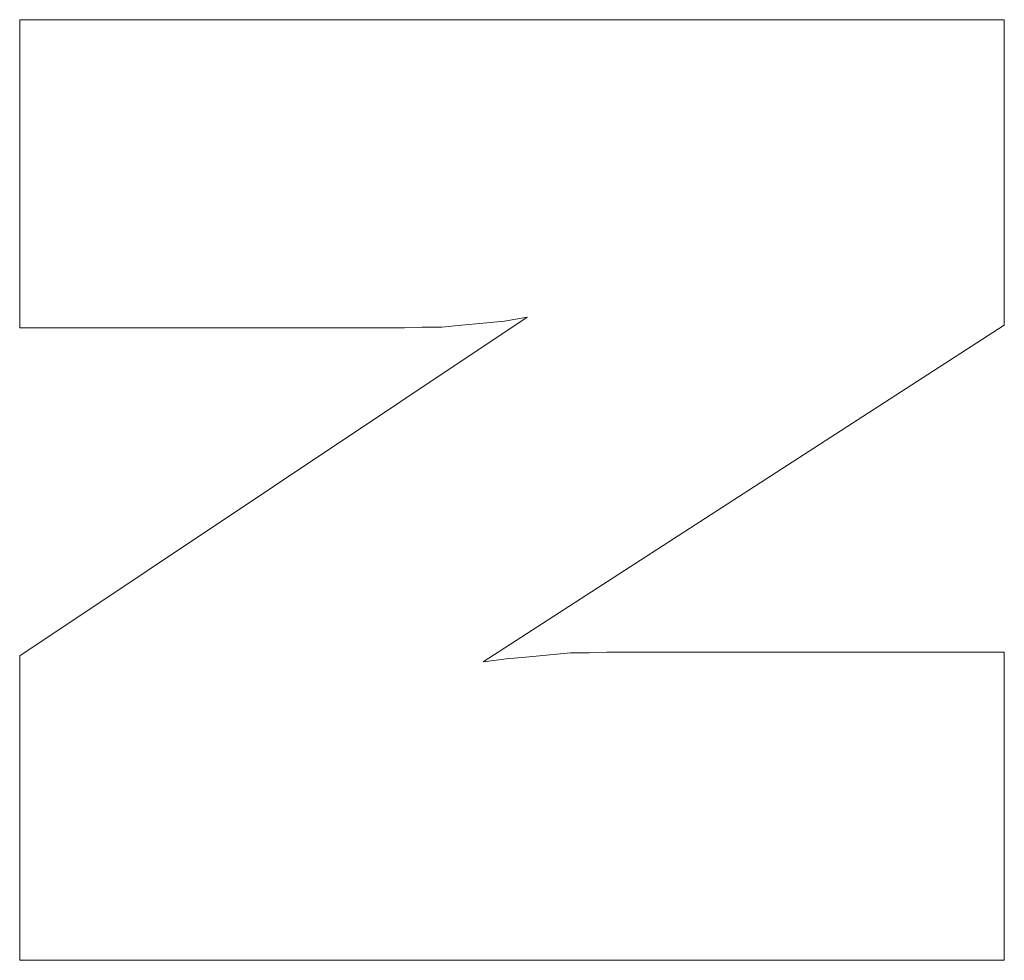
# Model space of a CAD drawing. Extents: x 261105 to 7565828, y -85627 to 5881792.
# Tile 68 of 116: x 353635 to 353667, y -24118 to -24088. Entities that reach past the tile are written whole.
import ezdxf

# ---------------------------------------------------------------- set-up
doc = ezdxf.new("R2010")
doc.units = 0
doc.header["$MEASUREMENT"] = 0
doc.layers.add('CZ-CI', color=140, linetype='Continuous', lineweight=9)

msp = doc.modelspace()

# ---------------------------------------------------------------- linework, layer by layer
at = {"layer": 'CZ-CI'}
for p, q in [((353667.38, -24087.925, -0.017), (353635.489, -24087.925, -0.017)), ((353635.489, -24087.925, -0.017), (353635.489, -24097.909, -0.017)), ((353667.38, -24087.925, -0.017), (353635.489, -24087.925, -0.017)), ((353635.489, -24087.925, -0.017), (353635.489, -24097.909, -0.017)), ((353667.38, -24087.925, -0.017), (353635.489, -24087.925, -0.017)), ((353635.489, -24087.925, -0.017), (353635.489, -24097.909, -0.017)), ((353667.38, -24087.925, -0.017), (353635.489, -24087.925, -0.017)), ((353635.489, -24087.925, -0.017), (353635.489, -24097.909, -0.017)), ((353667.38, -24087.925, -0.017), (353635.489, -24087.925, -0.017)), ((353635.489, -24087.925, -0.017), (353635.489, -24097.909, -0.017)), ((353667.38, -24087.925, -0.017), (353635.489, -24087.925, -0.017)), ((353635.489, -24087.925, -0.017), (353635.489, -24097.909, -0.017)), ((353667.38, -24087.925, -0.017), (353635.489, -24087.925, -0.017)), ((353635.489, -24087.925, -0.017), (353635.489, -24097.909, -0.017)), ((353667.38, -24087.925, -0.017), (353635.489, -24087.925, -0.017)), ((353635.489, -24087.925, -0.017), (353635.489, -24097.909, -0.017)), ((353667.38, -24087.925, -0.017), (353635.489, -24087.925, -0.017)), ((353635.489, -24087.925, -0.017), (353635.489, -24097.909, -0.017)), ((353667.38, -24087.925, -0.017), (353635.489, -24087.925, -0.017)), ((353635.489, -24087.925, -0.017), (353635.489, -24097.909, -0.017)), ((353667.38, -24087.925, -0.017), (353635.489, -24087.925, -0.017)), ((353635.489, -24087.925, -0.017), (353635.489, -24097.909, -0.017)), ((353667.38, -24087.925, -0.017), (353635.489, -24087.925, -0.017)), ((353635.489, -24087.925, -0.017), (353635.489, -24097.909, -0.017)), ((353667.38, -24087.925, -0.017), (353635.489, -24087.925, -0.017)), ((353635.489, -24087.925, -0.017), (353635.489, -24097.909, -0.017)), ((353667.38, -24087.925, -0.017), (353635.489, -24087.925, -0.017)), ((353635.489, -24087.925, -0.017), (353635.489, -24097.909, -0.017)), ((353667.38, -24087.925, -0.017), (353635.489, -24087.925, -0.017)), ((353635.489, -24087.925, -0.017), (353635.489, -24097.909, -0.017)), ((353667.38, -24087.925, -0.017), (353635.489, -24087.925, -0.017)), ((353635.489, -24087.925, -0.017), (353635.489, -24097.909, -0.017)), ((353667.38, -24087.925, -0.017), (353635.489, -24087.925, -0.017)), ((353635.489, -24087.925, -0.017), (353635.489, -24097.909, -0.017)), ((353667.38, -24087.925, -0.017), (353635.489, -24087.925, -0.017)), ((353635.489, -24087.925, -0.017), (353635.489, -24097.909, -0.017)), ((353667.38, -24087.925, -0.017), (353635.489, -24087.925, -0.017)), ((353635.489, -24087.925, -0.017), (353635.489, -24097.909, -0.017)), ((353667.38, -24087.925, -0.017), (353635.489, -24087.925, -0.017)), ((353635.489, -24087.925, -0.017), (353635.489, -24097.909, -0.017)), ((353667.38, -24087.925, -0.017), (353635.489, -24087.925, -0.017)), ((353635.489, -24087.925, -0.017), (353635.489, -24097.909, -0.017)), ((353667.38, -24087.925, -0.017), (353635.489, -24087.925, -0.017)), ((353635.489, -24087.925, -0.017), (353635.489, -24097.909, -0.017)), ((353667.38, -24087.925, -0.017), (353635.489, -24087.925, -0.017)), ((353635.489, -24087.925, -0.017), (353635.489, -24097.909, -0.017)), ((353667.38, -24087.925, -0.017), (353635.489, -24087.925, -0.017)), ((353635.489, -24087.925, -0.017), (353635.489, -24097.909, -0.017)), ((353667.38, -24097.814, -0.017), (353667.38, -24087.925, -0.017)), ((353667.38, -24097.814, -0.017), (353667.38, -24087.925, -0.017)), ((353667.38, -24097.814, -0.017), (353667.38, -24087.925, -0.017)), ((353667.38, -24097.814, -0.017), (353667.38, -24087.925, -0.017)), ((353667.38, -24097.814, -0.017), (353667.38, -24087.925, -0.017)), ((353667.38, -24097.814, -0.017), (353667.38, -24087.925, -0.017)), ((353667.38, -24097.814, -0.017), (353667.38, -24087.925, -0.017)), ((353667.38, -24097.814, -0.017), (353667.38, -24087.925, -0.017)), ((353667.38, -24097.814, -0.017), (353667.38, -24087.925, -0.017)), ((353667.38, -24097.814, -0.017), (353667.38, -24087.925, -0.017)), ((353667.38, -24097.814, -0.017), (353667.38, -24087.925, -0.017)), ((353667.38, -24097.814, -0.017), (353667.38, -24087.925, -0.017)), ((353667.38, -24097.814, -0.017), (353667.38, -24087.925, -0.017)), ((353667.38, -24097.814, -0.017), (353667.38, -24087.925, -0.017)), ((353667.38, -24097.814, -0.017), (353667.38, -24087.925, -0.017)), ((353667.38, -24097.814, -0.017), (353667.38, -24087.925, -0.017)), ((353667.38, -24097.814, -0.017), (353667.38, -24087.925, -0.017)), ((353667.38, -24097.814, -0.017), (353667.38, -24087.925, -0.017)), ((353667.38, -24097.814, -0.017), (353667.38, -24087.925, -0.017)), ((353667.38, -24097.814, -0.017), (353667.38, -24087.925, -0.017)), ((353667.38, -24097.814, -0.017), (353667.38, -24087.925, -0.017)), ((353667.38, -24097.814, -0.017), (353667.38, -24087.925, -0.017)), ((353667.38, -24097.814, -0.017), (353667.38, -24087.925, -0.017)), ((353667.38, -24097.814, -0.017), (353667.38, -24087.925, -0.017)), ((353651.928, -24097.559, -0.017), (353635.489, -24108.529, -0.017)), ((353651.928, -24097.559, -0.017), (353635.489, -24108.529, -0.017)), ((353651.928, -24097.559, -0.017), (353635.489, -24108.529, -0.017)), ((353651.928, -24097.559, -0.017), (353635.489, -24108.529, -0.017)), ((353651.928, -24097.559, -0.017), (353635.489, -24108.529, -0.017)), ((353651.928, -24097.559, -0.017), (353635.489, -24108.529, -0.017)), ((353651.928, -24097.559, -0.017), (353635.489, -24108.529, -0.017)), ((353651.928, -24097.559, -0.017), (353635.489, -24108.529, -0.017)), ((353651.928, -24097.559, -0.017), (353635.489, -24108.529, -0.017)), ((353651.928, -24097.559, -0.017), (353635.489, -24108.529, -0.017)), ((353651.928, -24097.559, -0.017), (353635.489, -24108.529, -0.017)), ((353651.928, -24097.559, -0.017), (353635.489, -24108.529, -0.017)), ((353651.928, -24097.559, -0.017), (353635.489, -24108.529, -0.017)), ((353651.928, -24097.559, -0.017), (353635.489, -24108.529, -0.017)), ((353651.928, -24097.559, -0.017), (353635.489, -24108.529, -0.017)), ((353651.928, -24097.559, -0.017), (353635.489, -24108.529, -0.017)), ((353651.928, -24097.559, -0.017), (353635.489, -24108.529, -0.017)), ((353651.928, -24097.559, -0.017), (353635.489, -24108.529, -0.017)), ((353651.928, -24097.559, -0.017), (353635.489, -24108.529, -0.017)), ((353651.928, -24097.559, -0.017), (353635.489, -24108.529, -0.017)), ((353651.928, -24097.559, -0.017), (353635.489, -24108.529, -0.017)), ((353651.928, -24097.559, -0.017), (353635.489, -24108.529, -0.017)), ((353651.928, -24097.559, -0.017), (353635.489, -24108.529, -0.017)), ((353651.928, -24097.559, -0.017), (353635.489, -24108.529, -0.017)), ((353649.797, -24097.814, -0.017), (353650.497, -24097.75, -0.017)), ((353649.797, -24097.814, -0.017), (353650.497, -24097.75, -0.017)), ((353649.797, -24097.814, -0.017), (353650.497, -24097.75, -0.017)), ((353649.797, -24097.814, -0.017), (353650.497, -24097.75, -0.017)), ((353649.797, -24097.814, -0.017), (353650.497, -24097.75, -0.017)), ((353649.797, -24097.814, -0.017), (353650.497, -24097.75, -0.017)), ((353649.797, -24097.814, -0.017), (353650.497, -24097.75, -0.017)), ((353649.797, -24097.814, -0.017), (353650.497, -24097.75, -0.017)), ((353649.797, -24097.814, -0.017), (353650.497, -24097.75, -0.017)), ((353649.797, -24097.814, -0.017), (353650.497, -24097.75, -0.017)), ((353649.797, -24097.814, -0.017), (353650.497, -24097.75, -0.017)), ((353649.797, -24097.814, -0.017), (353650.497, -24097.75, -0.017)), ((353649.797, -24097.814, -0.017), (353650.497, -24097.75, -0.017)), ((353649.797, -24097.814, -0.017), (353650.497, -24097.75, -0.017)), ((353649.797, -24097.814, -0.017), (353650.497, -24097.75, -0.017)), ((353649.797, -24097.814, -0.017), (353650.497, -24097.75, -0.017)), ((353649.797, -24097.814, -0.017), (353650.497, -24097.75, -0.017)), ((353649.797, -24097.814, -0.017), (353650.497, -24097.75, -0.017)), ((353649.797, -24097.814, -0.017), (353650.497, -24097.75, -0.017)), ((353649.797, -24097.814, -0.017), (353650.497, -24097.75, -0.017)), ((353649.797, -24097.814, -0.017), (353650.497, -24097.75, -0.017)), ((353649.797, -24097.814, -0.017), (353650.497, -24097.75, -0.017)), ((353649.797, -24097.814, -0.017), (353650.497, -24097.75, -0.017)), ((353649.797, -24097.814, -0.017), (353650.497, -24097.75, -0.017)), ((353650.497, -24097.75, -0.017), (353651.196, -24097.686, -0.017)), ((353650.497, -24097.75, -0.017), (353651.196, -24097.686, -0.017)), ((353650.497, -24097.75, -0.017), (353651.196, -24097.686, -0.017)), ((353650.497, -24097.75, -0.017), (353651.196, -24097.686, -0.017)), ((353650.497, -24097.75, -0.017), (353651.196, -24097.686, -0.017)), ((353650.497, -24097.75, -0.017), (353651.196, -24097.686, -0.017)), ((353650.497, -24097.75, -0.017), (353651.196, -24097.686, -0.017)), ((353650.497, -24097.75, -0.017), (353651.196, -24097.686, -0.017)), ((353650.497, -24097.75, -0.017), (353651.196, -24097.686, -0.017)), ((353650.497, -24097.75, -0.017), (353651.196, -24097.686, -0.017)), ((353650.497, -24097.75, -0.017), (353651.196, -24097.686, -0.017)), ((353650.497, -24097.75, -0.017), (353651.196, -24097.686, -0.017)), ((353650.497, -24097.75, -0.017), (353651.196, -24097.686, -0.017)), ((353650.497, -24097.75, -0.017), (353651.196, -24097.686, -0.017)), ((353650.497, -24097.75, -0.017), (353651.196, -24097.686, -0.017)), ((353650.497, -24097.75, -0.017), (353651.196, -24097.686, -0.017)), ((353650.497, -24097.75, -0.017), (353651.196, -24097.686, -0.017)), ((353650.497, -24097.75, -0.017), (353651.196, -24097.686, -0.017)), ((353650.497, -24097.75, -0.017), (353651.196, -24097.686, -0.017)), ((353650.497, -24097.75, -0.017), (353651.196, -24097.686, -0.017)), ((353650.497, -24097.75, -0.017), (353651.196, -24097.686, -0.017)), ((353650.497, -24097.75, -0.017), (353651.196, -24097.686, -0.017)), ((353650.497, -24097.75, -0.017), (353651.196, -24097.686, -0.017)), ((353650.497, -24097.75, -0.017), (353651.196, -24097.686, -0.017)), ((353651.196, -24097.686, -0.017), (353651.928, -24097.559, -0.017)), ((353651.196, -24097.686, -0.017), (353651.928, -24097.559, -0.017)), ((353651.196, -24097.686, -0.017), (353651.928, -24097.559, -0.017)), ((353651.196, -24097.686, -0.017), (353651.928, -24097.559, -0.017)), ((353651.196, -24097.686, -0.017), (353651.928, -24097.559, -0.017)), ((353651.196, -24097.686, -0.017), (353651.928, -24097.559, -0.017)), ((353651.196, -24097.686, -0.017), (353651.928, -24097.559, -0.017)), ((353651.196, -24097.686, -0.017), (353651.928, -24097.559, -0.017)), ((353651.196, -24097.686, -0.017), (353651.928, -24097.559, -0.017)), ((353651.196, -24097.686, -0.017), (353651.928, -24097.559, -0.017)), ((353651.196, -24097.686, -0.017), (353651.928, -24097.559, -0.017)), ((353651.196, -24097.686, -0.017), (353651.928, -24097.559, -0.017)), ((353651.196, -24097.686, -0.017), (353651.928, -24097.559, -0.017)), ((353651.196, -24097.686, -0.017), (353651.928, -24097.559, -0.017)), ((353651.196, -24097.686, -0.017), (353651.928, -24097.559, -0.017)), ((353651.196, -24097.686, -0.017), (353651.928, -24097.559, -0.017)), ((353651.196, -24097.686, -0.017), (353651.928, -24097.559, -0.017)), ((353651.196, -24097.686, -0.017), (353651.928, -24097.559, -0.017)), ((353651.196, -24097.686, -0.017), (353651.928, -24097.559, -0.017)), ((353651.196, -24097.686, -0.017), (353651.928, -24097.559, -0.017)), ((353651.196, -24097.686, -0.017), (353651.928, -24097.559, -0.017)), ((353651.196, -24097.686, -0.017), (353651.928, -24097.559, -0.017)), ((353651.196, -24097.686, -0.017), (353651.928, -24097.559, -0.017)), ((353651.196, -24097.686, -0.017), (353651.928, -24097.559, -0.017)), ((353635.489, -24097.909, -0.017), (353645.95, -24097.909, -0.017)), ((353635.489, -24097.909, -0.017), (353645.95, -24097.909, -0.017)), ((353635.489, -24097.909, -0.017), (353645.95, -24097.909, -0.017)), ((353635.489, -24097.909, -0.017), (353645.95, -24097.909, -0.017)), ((353635.489, -24097.909, -0.017), (353645.95, -24097.909, -0.017)), ((353635.489, -24097.909, -0.017), (353645.95, -24097.909, -0.017)), ((353635.489, -24097.909, -0.017), (353645.95, -24097.909, -0.017)), ((353635.489, -24097.909, -0.017), (353645.95, -24097.909, -0.017)), ((353635.489, -24097.909, -0.017), (353645.95, -24097.909, -0.017)), ((353635.489, -24097.909, -0.017), (353645.95, -24097.909, -0.017)), ((353635.489, -24097.909, -0.017), (353645.95, -24097.909, -0.017)), ((353635.489, -24097.909, -0.017), (353645.95, -24097.909, -0.017)), ((353635.489, -24097.909, -0.017), (353645.95, -24097.909, -0.017)), ((353635.489, -24097.909, -0.017), (353645.95, -24097.909, -0.017)), ((353635.489, -24097.909, -0.017), (353645.95, -24097.909, -0.017)), ((353635.489, -24097.909, -0.017), (353645.95, -24097.909, -0.017)), ((353635.489, -24097.909, -0.017), (353645.95, -24097.909, -0.017)), ((353635.489, -24097.909, -0.017), (353645.95, -24097.909, -0.017)), ((353635.489, -24097.909, -0.017), (353645.95, -24097.909, -0.017)), ((353635.489, -24097.909, -0.017), (353645.95, -24097.909, -0.017)), ((353635.489, -24097.909, -0.017), (353645.95, -24097.909, -0.017)), ((353635.489, -24097.909, -0.017), (353645.95, -24097.909, -0.017)), ((353635.489, -24097.909, -0.017), (353645.95, -24097.909, -0.017)), ((353635.489, -24097.909, -0.017), (353645.95, -24097.909, -0.017)), ((353645.95, -24097.909, -0.017), (353646.395, -24097.909, -0.017)), ((353645.95, -24097.909, -0.017), (353646.395, -24097.909, -0.017)), ((353645.95, -24097.909, -0.017), (353646.395, -24097.909, -0.017)), ((353645.95, -24097.909, -0.017), (353646.395, -24097.909, -0.017)), ((353645.95, -24097.909, -0.017), (353646.395, -24097.909, -0.017)), ((353645.95, -24097.909, -0.017), (353646.395, -24097.909, -0.017)), ((353645.95, -24097.909, -0.017), (353646.395, -24097.909, -0.017)), ((353645.95, -24097.909, -0.017), (353646.395, -24097.909, -0.017)), ((353645.95, -24097.909, -0.017), (353646.395, -24097.909, -0.017)), ((353645.95, -24097.909, -0.017), (353646.395, -24097.909, -0.017)), ((353645.95, -24097.909, -0.017), (353646.395, -24097.909, -0.017)), ((353645.95, -24097.909, -0.017), (353646.395, -24097.909, -0.017)), ((353645.95, -24097.909, -0.017), (353646.395, -24097.909, -0.017)), ((353645.95, -24097.909, -0.017), (353646.395, -24097.909, -0.017)), ((353645.95, -24097.909, -0.017), (353646.395, -24097.909, -0.017)), ((353645.95, -24097.909, -0.017), (353646.395, -24097.909, -0.017)), ((353645.95, -24097.909, -0.017), (353646.395, -24097.909, -0.017)), ((353645.95, -24097.909, -0.017), (353646.395, -24097.909, -0.017)), ((353645.95, -24097.909, -0.017), (353646.395, -24097.909, -0.017)), ((353645.95, -24097.909, -0.017), (353646.395, -24097.909, -0.017)), ((353645.95, -24097.909, -0.017), (353646.395, -24097.909, -0.017)), ((353645.95, -24097.909, -0.017), (353646.395, -24097.909, -0.017)), ((353645.95, -24097.909, -0.017), (353646.395, -24097.909, -0.017)), ((353645.95, -24097.909, -0.017), (353646.395, -24097.909, -0.017)), ((353646.395, -24097.909, -0.017), (353646.84, -24097.909, -0.017)), ((353646.395, -24097.909, -0.017), (353646.84, -24097.909, -0.017)), ((353646.395, -24097.909, -0.017), (353646.84, -24097.909, -0.017)), ((353646.395, -24097.909, -0.017), (353646.84, -24097.909, -0.017)), ((353646.395, -24097.909, -0.017), (353646.84, -24097.909, -0.017)), ((353646.395, -24097.909, -0.017), (353646.84, -24097.909, -0.017)), ((353646.395, -24097.909, -0.017), (353646.84, -24097.909, -0.017)), ((353646.395, -24097.909, -0.017), (353646.84, -24097.909, -0.017)), ((353646.395, -24097.909, -0.017), (353646.84, -24097.909, -0.017)), ((353646.395, -24097.909, -0.017), (353646.84, -24097.909, -0.017)), ((353646.395, -24097.909, -0.017), (353646.84, -24097.909, -0.017)), ((353646.395, -24097.909, -0.017), (353646.84, -24097.909, -0.017)), ((353646.395, -24097.909, -0.017), (353646.84, -24097.909, -0.017)), ((353646.395, -24097.909, -0.017), (353646.84, -24097.909, -0.017)), ((353646.395, -24097.909, -0.017), (353646.84, -24097.909, -0.017)), ((353646.395, -24097.909, -0.017), (353646.84, -24097.909, -0.017)), ((353646.395, -24097.909, -0.017), (353646.84, -24097.909, -0.017)), ((353646.395, -24097.909, -0.017), (353646.84, -24097.909, -0.017)), ((353646.395, -24097.909, -0.017), (353646.84, -24097.909, -0.017)), ((353646.395, -24097.909, -0.017), (353646.84, -24097.909, -0.017)), ((353646.395, -24097.909, -0.017), (353646.84, -24097.909, -0.017)), ((353646.395, -24097.909, -0.017), (353646.84, -24097.909, -0.017)), ((353646.395, -24097.909, -0.017), (353646.84, -24097.909, -0.017)), ((353646.395, -24097.909, -0.017), (353646.84, -24097.909, -0.017)), ((353646.84, -24097.909, -0.017), (353647.381, -24097.909, -0.017)), ((353646.84, -24097.909, -0.017), (353647.381, -24097.909, -0.017)), ((353646.84, -24097.909, -0.017), (353647.381, -24097.909, -0.017)), ((353646.84, -24097.909, -0.017), (353647.381, -24097.909, -0.017)), ((353646.84, -24097.909, -0.017), (353647.381, -24097.909, -0.017)), ((353646.84, -24097.909, -0.017), (353647.381, -24097.909, -0.017)), ((353646.84, -24097.909, -0.017), (353647.381, -24097.909, -0.017)), ((353646.84, -24097.909, -0.017), (353647.381, -24097.909, -0.017)), ((353646.84, -24097.909, -0.017), (353647.381, -24097.909, -0.017)), ((353646.84, -24097.909, -0.017), (353647.381, -24097.909, -0.017)), ((353646.84, -24097.909, -0.017), (353647.381, -24097.909, -0.017)), ((353646.84, -24097.909, -0.017), (353647.381, -24097.909, -0.017)), ((353646.84, -24097.909, -0.017), (353647.381, -24097.909, -0.017)), ((353646.84, -24097.909, -0.017), (353647.381, -24097.909, -0.017)), ((353646.84, -24097.909, -0.017), (353647.381, -24097.909, -0.017)), ((353646.84, -24097.909, -0.017), (353647.381, -24097.909, -0.017)), ((353646.84, -24097.909, -0.017), (353647.381, -24097.909, -0.017)), ((353646.84, -24097.909, -0.017), (353647.381, -24097.909, -0.017)), ((353646.84, -24097.909, -0.017), (353647.381, -24097.909, -0.017)), ((353646.84, -24097.909, -0.017), (353647.381, -24097.909, -0.017)), ((353646.84, -24097.909, -0.017), (353647.381, -24097.909, -0.017)), ((353646.84, -24097.909, -0.017), (353647.381, -24097.909, -0.017)), ((353646.84, -24097.909, -0.017), (353647.381, -24097.909, -0.017)), ((353646.84, -24097.909, -0.017), (353647.381, -24097.909, -0.017)), ((353647.381, -24097.909, -0.017), (353647.953, -24097.909, -0.017)), ((353647.381, -24097.909, -0.017), (353647.953, -24097.909, -0.017)), ((353647.381, -24097.909, -0.017), (353647.953, -24097.909, -0.017)), ((353647.381, -24097.909, -0.017), (353647.953, -24097.909, -0.017)), ((353647.381, -24097.909, -0.017), (353647.953, -24097.909, -0.017)), ((353647.381, -24097.909, -0.017), (353647.953, -24097.909, -0.017)), ((353647.381, -24097.909, -0.017), (353647.953, -24097.909, -0.017)), ((353647.381, -24097.909, -0.017), (353647.953, -24097.909, -0.017)), ((353647.381, -24097.909, -0.017), (353647.953, -24097.909, -0.017)), ((353647.381, -24097.909, -0.017), (353647.953, -24097.909, -0.017)), ((353647.381, -24097.909, -0.017), (353647.953, -24097.909, -0.017)), ((353647.381, -24097.909, -0.017), (353647.953, -24097.909, -0.017)), ((353647.381, -24097.909, -0.017), (353647.953, -24097.909, -0.017)), ((353647.381, -24097.909, -0.017), (353647.953, -24097.909, -0.017)), ((353647.381, -24097.909, -0.017), (353647.953, -24097.909, -0.017)), ((353647.381, -24097.909, -0.017), (353647.953, -24097.909, -0.017)), ((353647.381, -24097.909, -0.017), (353647.953, -24097.909, -0.017)), ((353647.381, -24097.909, -0.017), (353647.953, -24097.909, -0.017)), ((353647.381, -24097.909, -0.017), (353647.953, -24097.909, -0.017)), ((353647.381, -24097.909, -0.017), (353647.953, -24097.909, -0.017)), ((353647.381, -24097.909, -0.017), (353647.953, -24097.909, -0.017)), ((353647.381, -24097.909, -0.017), (353647.953, -24097.909, -0.017)), ((353647.381, -24097.909, -0.017), (353647.953, -24097.909, -0.017)), ((353647.381, -24097.909, -0.017), (353647.953, -24097.909, -0.017)), ((353647.953, -24097.909, -0.017), (353648.525, -24097.877, -0.017)), ((353647.953, -24097.909, -0.017), (353648.525, -24097.877, -0.017)), ((353647.953, -24097.909, -0.017), (353648.525, -24097.877, -0.017)), ((353647.953, -24097.909, -0.017), (353648.525, -24097.877, -0.017)), ((353647.953, -24097.909, -0.017), (353648.525, -24097.877, -0.017)), ((353647.953, -24097.909, -0.017), (353648.525, -24097.877, -0.017)), ((353647.953, -24097.909, -0.017), (353648.525, -24097.877, -0.017)), ((353647.953, -24097.909, -0.017), (353648.525, -24097.877, -0.017)), ((353647.953, -24097.909, -0.017), (353648.525, -24097.877, -0.017)), ((353647.953, -24097.909, -0.017), (353648.525, -24097.877, -0.017)), ((353647.953, -24097.909, -0.017), (353648.525, -24097.877, -0.017)), ((353647.953, -24097.909, -0.017), (353648.525, -24097.877, -0.017)), ((353647.953, -24097.909, -0.017), (353648.525, -24097.877, -0.017)), ((353647.953, -24097.909, -0.017), (353648.525, -24097.877, -0.017)), ((353647.953, -24097.909, -0.017), (353648.525, -24097.877, -0.017)), ((353647.953, -24097.909, -0.017), (353648.525, -24097.877, -0.017)), ((353647.953, -24097.909, -0.017), (353648.525, -24097.877, -0.017)), ((353647.953, -24097.909, -0.017), (353648.525, -24097.877, -0.017)), ((353647.953, -24097.909, -0.017), (353648.525, -24097.877, -0.017)), ((353647.953, -24097.909, -0.017), (353648.525, -24097.877, -0.017)), ((353647.953, -24097.909, -0.017), (353648.525, -24097.877, -0.017)), ((353647.953, -24097.909, -0.017), (353648.525, -24097.877, -0.017)), ((353647.953, -24097.909, -0.017), (353648.525, -24097.877, -0.017)), ((353647.953, -24097.909, -0.017), (353648.525, -24097.877, -0.017)), ((353648.525, -24097.877, -0.017), (353649.161, -24097.877, -0.017)), ((353648.525, -24097.877, -0.017), (353649.161, -24097.877, -0.017)), ((353648.525, -24097.877, -0.017), (353649.161, -24097.877, -0.017)), ((353648.525, -24097.877, -0.017), (353649.161, -24097.877, -0.017)), ((353648.525, -24097.877, -0.017), (353649.161, -24097.877, -0.017)), ((353648.525, -24097.877, -0.017), (353649.161, -24097.877, -0.017)), ((353648.525, -24097.877, -0.017), (353649.161, -24097.877, -0.017)), ((353648.525, -24097.877, -0.017), (353649.161, -24097.877, -0.017)), ((353648.525, -24097.877, -0.017), (353649.161, -24097.877, -0.017)), ((353648.525, -24097.877, -0.017), (353649.161, -24097.877, -0.017)), ((353648.525, -24097.877, -0.017), (353649.161, -24097.877, -0.017)), ((353648.525, -24097.877, -0.017), (353649.161, -24097.877, -0.017)), ((353648.525, -24097.877, -0.017), (353649.161, -24097.877, -0.017)), ((353648.525, -24097.877, -0.017), (353649.161, -24097.877, -0.017)), ((353648.525, -24097.877, -0.017), (353649.161, -24097.877, -0.017)), ((353648.525, -24097.877, -0.017), (353649.161, -24097.877, -0.017)), ((353648.525, -24097.877, -0.017), (353649.161, -24097.877, -0.017)), ((353648.525, -24097.877, -0.017), (353649.161, -24097.877, -0.017)), ((353648.525, -24097.877, -0.017), (353649.161, -24097.877, -0.017)), ((353648.525, -24097.877, -0.017), (353649.161, -24097.877, -0.017)), ((353648.525, -24097.877, -0.017), (353649.161, -24097.877, -0.017)), ((353648.525, -24097.877, -0.017), (353649.161, -24097.877, -0.017)), ((353648.525, -24097.877, -0.017), (353649.161, -24097.877, -0.017)), ((353648.525, -24097.877, -0.017), (353649.161, -24097.877, -0.017)), ((353649.161, -24097.877, -0.017), (353649.797, -24097.814, -0.017)), ((353649.161, -24097.877, -0.017), (353649.797, -24097.814, -0.017)), ((353649.161, -24097.877, -0.017), (353649.797, -24097.814, -0.017)), ((353649.161, -24097.877, -0.017), (353649.797, -24097.814, -0.017)), ((353649.161, -24097.877, -0.017), (353649.797, -24097.814, -0.017)), ((353649.161, -24097.877, -0.017), (353649.797, -24097.814, -0.017)), ((353649.161, -24097.877, -0.017), (353649.797, -24097.814, -0.017)), ((353649.161, -24097.877, -0.017), (353649.797, -24097.814, -0.017)), ((353649.161, -24097.877, -0.017), (353649.797, -24097.814, -0.017)), ((353649.161, -24097.877, -0.017), (353649.797, -24097.814, -0.017)), ((353649.161, -24097.877, -0.017), (353649.797, -24097.814, -0.017)), ((353649.161, -24097.877, -0.017), (353649.797, -24097.814, -0.017)), ((353649.161, -24097.877, -0.017), (353649.797, -24097.814, -0.017)), ((353649.161, -24097.877, -0.017), (353649.797, -24097.814, -0.017)), ((353649.161, -24097.877, -0.017), (353649.797, -24097.814, -0.017)), ((353649.161, -24097.877, -0.017), (353649.797, -24097.814, -0.017)), ((353649.161, -24097.877, -0.017), (353649.797, -24097.814, -0.017)), ((353649.161, -24097.877, -0.017), (353649.797, -24097.814, -0.017)), ((353649.161, -24097.877, -0.017), (353649.797, -24097.814, -0.017)), ((353649.161, -24097.877, -0.017), (353649.797, -24097.814, -0.017)), ((353649.161, -24097.877, -0.017), (353649.797, -24097.814, -0.017)), ((353649.161, -24097.877, -0.017), (353649.797, -24097.814, -0.017)), ((353649.161, -24097.877, -0.017), (353649.797, -24097.814, -0.017)), ((353649.161, -24097.877, -0.017), (353649.797, -24097.814, -0.017)), ((353650.497, -24108.72, -0.017), (353667.38, -24097.814, -0.017)), ((353650.497, -24108.72, -0.017), (353667.38, -24097.814, -0.017)), ((353650.497, -24108.72, -0.017), (353667.38, -24097.814, -0.017)), ((353650.497, -24108.72, -0.017), (353667.38, -24097.814, -0.017)), ((353650.497, -24108.72, -0.017), (353667.38, -24097.814, -0.017)), ((353650.497, -24108.72, -0.017), (353667.38, -24097.814, -0.017)), ((353650.497, -24108.72, -0.017), (353667.38, -24097.814, -0.017)), ((353650.497, -24108.72, -0.017), (353667.38, -24097.814, -0.017)), ((353650.497, -24108.72, -0.017), (353667.38, -24097.814, -0.017)), ((353650.497, -24108.72, -0.017), (353667.38, -24097.814, -0.017)), ((353650.497, -24108.72, -0.017), (353667.38, -24097.814, -0.017)), ((353650.497, -24108.72, -0.017), (353667.38, -24097.814, -0.017)), ((353650.497, -24108.72, -0.017), (353667.38, -24097.814, -0.017)), ((353650.497, -24108.72, -0.017), (353667.38, -24097.814, -0.017)), ((353650.497, -24108.72, -0.017), (353667.38, -24097.814, -0.017)), ((353650.497, -24108.72, -0.017), (353667.38, -24097.814, -0.017)), ((353650.497, -24108.72, -0.017), (353667.38, -24097.814, -0.017)), ((353650.497, -24108.72, -0.017), (353667.38, -24097.814, -0.017)), ((353650.497, -24108.72, -0.017), (353667.38, -24097.814, -0.017)), ((353650.497, -24108.72, -0.017), (353667.38, -24097.814, -0.017)), ((353650.497, -24108.72, -0.017), (353667.38, -24097.814, -0.017)), ((353650.497, -24108.72, -0.017), (353667.38, -24097.814, -0.017)), ((353650.497, -24108.72, -0.017), (353667.38, -24097.814, -0.017)), ((353650.497, -24108.72, -0.017), (353667.38, -24097.814, -0.017)), ((353635.489, -24108.529, -0.017), (353635.489, -24118.386, -0.017)), ((353635.489, -24108.529, -0.017), (353635.489, -24118.386, -0.017)), ((353635.489, -24108.529, -0.017), (353635.489, -24118.386, -0.017)), ((353635.489, -24108.529, -0.017), (353635.489, -24118.386, -0.017)), ((353635.489, -24108.529, -0.017), (353635.489, -24118.386, -0.017)), ((353635.489, -24108.529, -0.017), (353635.489, -24118.386, -0.017)), ((353635.489, -24108.529, -0.017), (353635.489, -24118.386, -0.017)), ((353635.489, -24108.529, -0.017), (353635.489, -24118.386, -0.017)), ((353635.489, -24108.529, -0.017), (353635.489, -24118.386, -0.017)), ((353635.489, -24108.529, -0.017), (353635.489, -24118.386, -0.017)), ((353635.489, -24108.529, -0.017), (353635.489, -24118.386, -0.017)), ((353635.489, -24108.529, -0.017), (353635.489, -24118.386, -0.017)), ((353635.489, -24108.529, -0.017), (353635.489, -24118.386, -0.017)), ((353635.489, -24108.529, -0.017), (353635.489, -24118.386, -0.017)), ((353635.489, -24108.529, -0.017), (353635.489, -24118.386, -0.017)), ((353635.489, -24108.529, -0.017), (353635.489, -24118.386, -0.017)), ((353635.489, -24108.529, -0.017), (353635.489, -24118.386, -0.017)), ((353635.489, -24108.529, -0.017), (353635.489, -24118.386, -0.017)), ((353635.489, -24108.529, -0.017), (353635.489, -24118.386, -0.017)), ((353635.489, -24108.529, -0.017), (353635.489, -24118.386, -0.017)), ((353635.489, -24108.529, -0.017), (353635.489, -24118.386, -0.017)), ((353635.489, -24108.529, -0.017), (353635.489, -24118.386, -0.017)), ((353635.489, -24108.529, -0.017), (353635.489, -24118.386, -0.017)), ((353635.489, -24108.529, -0.017), (353635.489, -24118.386, -0.017)), ((353651.26, -24108.624, -0.017), (353650.497, -24108.72, -0.017)), ((353651.26, -24108.624, -0.017), (353650.497, -24108.72, -0.017)), ((353651.26, -24108.624, -0.017), (353650.497, -24108.72, -0.017)), ((353651.26, -24108.624, -0.017), (353650.497, -24108.72, -0.017)), ((353651.26, -24108.624, -0.017), (353650.497, -24108.72, -0.017)), ((353651.26, -24108.624, -0.017), (353650.497, -24108.72, -0.017)), ((353651.26, -24108.624, -0.017), (353650.497, -24108.72, -0.017)), ((353651.26, -24108.624, -0.017), (353650.497, -24108.72, -0.017)), ((353651.26, -24108.624, -0.017), (353650.497, -24108.72, -0.017)), ((353651.26, -24108.624, -0.017), (353650.497, -24108.72, -0.017)), ((353651.26, -24108.624, -0.017), (353650.497, -24108.72, -0.017)), ((353651.26, -24108.624, -0.017), (353650.497, -24108.72, -0.017)), ((353651.26, -24108.624, -0.017), (353650.497, -24108.72, -0.017)), ((353651.26, -24108.624, -0.017), (353650.497, -24108.72, -0.017)), ((353651.26, -24108.624, -0.017), (353650.497, -24108.72, -0.017)), ((353651.26, -24108.624, -0.017), (353650.497, -24108.72, -0.017)), ((353651.26, -24108.624, -0.017), (353650.497, -24108.72, -0.017)), ((353651.26, -24108.624, -0.017), (353650.497, -24108.72, -0.017)), ((353651.26, -24108.624, -0.017), (353650.497, -24108.72, -0.017)), ((353651.26, -24108.624, -0.017), (353650.497, -24108.72, -0.017)), ((353651.26, -24108.624, -0.017), (353650.497, -24108.72, -0.017)), ((353651.26, -24108.624, -0.017), (353650.497, -24108.72, -0.017)), ((353651.26, -24108.624, -0.017), (353650.497, -24108.72, -0.017)), ((353651.26, -24108.624, -0.017), (353650.497, -24108.72, -0.017)), ((353651.991, -24108.561, -0.017), (353651.26, -24108.624, -0.017)), ((353651.991, -24108.561, -0.017), (353651.26, -24108.624, -0.017)), ((353651.991, -24108.561, -0.017), (353651.26, -24108.624, -0.017)), ((353651.991, -24108.561, -0.017), (353651.26, -24108.624, -0.017)), ((353651.991, -24108.561, -0.017), (353651.26, -24108.624, -0.017)), ((353651.991, -24108.561, -0.017), (353651.26, -24108.624, -0.017)), ((353651.991, -24108.561, -0.017), (353651.26, -24108.624, -0.017)), ((353651.991, -24108.561, -0.017), (353651.26, -24108.624, -0.017)), ((353651.991, -24108.561, -0.017), (353651.26, -24108.624, -0.017)), ((353651.991, -24108.561, -0.017), (353651.26, -24108.624, -0.017)), ((353651.991, -24108.561, -0.017), (353651.26, -24108.624, -0.017)), ((353651.991, -24108.561, -0.017), (353651.26, -24108.624, -0.017)), ((353651.991, -24108.561, -0.017), (353651.26, -24108.624, -0.017)), ((353651.991, -24108.561, -0.017), (353651.26, -24108.624, -0.017)), ((353651.991, -24108.561, -0.017), (353651.26, -24108.624, -0.017)), ((353651.991, -24108.561, -0.017), (353651.26, -24108.624, -0.017)), ((353651.991, -24108.561, -0.017), (353651.26, -24108.624, -0.017)), ((353651.991, -24108.561, -0.017), (353651.26, -24108.624, -0.017)), ((353651.991, -24108.561, -0.017), (353651.26, -24108.624, -0.017)), ((353651.991, -24108.561, -0.017), (353651.26, -24108.624, -0.017)), ((353651.991, -24108.561, -0.017), (353651.26, -24108.624, -0.017)), ((353651.991, -24108.561, -0.017), (353651.26, -24108.624, -0.017)), ((353651.991, -24108.561, -0.017), (353651.26, -24108.624, -0.017)), ((353651.991, -24108.561, -0.017), (353651.26, -24108.624, -0.017)), ((353652.659, -24108.497, -0.017), (353651.991, -24108.561, -0.017)), ((353652.659, -24108.497, -0.017), (353651.991, -24108.561, -0.017)), ((353652.659, -24108.497, -0.017), (353651.991, -24108.561, -0.017)), ((353652.659, -24108.497, -0.017), (353651.991, -24108.561, -0.017)), ((353652.659, -24108.497, -0.017), (353651.991, -24108.561, -0.017)), ((353652.659, -24108.497, -0.017), (353651.991, -24108.561, -0.017)), ((353652.659, -24108.497, -0.017), (353651.991, -24108.561, -0.017)), ((353652.659, -24108.497, -0.017), (353651.991, -24108.561, -0.017)), ((353652.659, -24108.497, -0.017), (353651.991, -24108.561, -0.017)), ((353652.659, -24108.497, -0.017), (353651.991, -24108.561, -0.017)), ((353652.659, -24108.497, -0.017), (353651.991, -24108.561, -0.017)), ((353652.659, -24108.497, -0.017), (353651.991, -24108.561, -0.017)), ((353652.659, -24108.497, -0.017), (353651.991, -24108.561, -0.017)), ((353652.659, -24108.497, -0.017), (353651.991, -24108.561, -0.017)), ((353652.659, -24108.497, -0.017), (353651.991, -24108.561, -0.017)), ((353652.659, -24108.497, -0.017), (353651.991, -24108.561, -0.017)), ((353652.659, -24108.497, -0.017), (353651.991, -24108.561, -0.017)), ((353652.659, -24108.497, -0.017), (353651.991, -24108.561, -0.017)), ((353652.659, -24108.497, -0.017), (353651.991, -24108.561, -0.017)), ((353652.659, -24108.497, -0.017), (353651.991, -24108.561, -0.017)), ((353652.659, -24108.497, -0.017), (353651.991, -24108.561, -0.017)), ((353652.659, -24108.497, -0.017), (353651.991, -24108.561, -0.017)), ((353652.659, -24108.497, -0.017), (353651.991, -24108.561, -0.017)), ((353652.659, -24108.497, -0.017), (353651.991, -24108.561, -0.017)), ((353653.327, -24108.433, -0.017), (353652.659, -24108.497, -0.017)), ((353653.327, -24108.433, -0.017), (353652.659, -24108.497, -0.017)), ((353653.327, -24108.433, -0.017), (353652.659, -24108.497, -0.017)), ((353653.327, -24108.433, -0.017), (353652.659, -24108.497, -0.017)), ((353653.327, -24108.433, -0.017), (353652.659, -24108.497, -0.017)), ((353653.327, -24108.433, -0.017), (353652.659, -24108.497, -0.017)), ((353653.327, -24108.433, -0.017), (353652.659, -24108.497, -0.017)), ((353653.327, -24108.433, -0.017), (353652.659, -24108.497, -0.017)), ((353653.327, -24108.433, -0.017), (353652.659, -24108.497, -0.017)), ((353653.327, -24108.433, -0.017), (353652.659, -24108.497, -0.017)), ((353653.327, -24108.433, -0.017), (353652.659, -24108.497, -0.017)), ((353653.327, -24108.433, -0.017), (353652.659, -24108.497, -0.017)), ((353653.327, -24108.433, -0.017), (353652.659, -24108.497, -0.017)), ((353653.327, -24108.433, -0.017), (353652.659, -24108.497, -0.017)), ((353653.327, -24108.433, -0.017), (353652.659, -24108.497, -0.017)), ((353653.327, -24108.433, -0.017), (353652.659, -24108.497, -0.017)), ((353653.327, -24108.433, -0.017), (353652.659, -24108.497, -0.017)), ((353653.327, -24108.433, -0.017), (353652.659, -24108.497, -0.017)), ((353653.327, -24108.433, -0.017), (353652.659, -24108.497, -0.017)), ((353653.327, -24108.433, -0.017), (353652.659, -24108.497, -0.017)), ((353653.327, -24108.433, -0.017), (353652.659, -24108.497, -0.017)), ((353653.327, -24108.433, -0.017), (353652.659, -24108.497, -0.017)), ((353653.327, -24108.433, -0.017), (353652.659, -24108.497, -0.017)), ((353653.327, -24108.433, -0.017), (353652.659, -24108.497, -0.017)), ((353653.931, -24108.433, -0.017), (353653.327, -24108.433, -0.017)), ((353653.931, -24108.433, -0.017), (353653.327, -24108.433, -0.017)), ((353653.931, -24108.433, -0.017), (353653.327, -24108.433, -0.017)), ((353653.931, -24108.433, -0.017), (353653.327, -24108.433, -0.017)), ((353653.931, -24108.433, -0.017), (353653.327, -24108.433, -0.017)), ((353653.931, -24108.433, -0.017), (353653.327, -24108.433, -0.017)), ((353653.931, -24108.433, -0.017), (353653.327, -24108.433, -0.017)), ((353653.931, -24108.433, -0.017), (353653.327, -24108.433, -0.017)), ((353653.931, -24108.433, -0.017), (353653.327, -24108.433, -0.017)), ((353653.931, -24108.433, -0.017), (353653.327, -24108.433, -0.017)), ((353653.931, -24108.433, -0.017), (353653.327, -24108.433, -0.017)), ((353653.931, -24108.433, -0.017), (353653.327, -24108.433, -0.017)), ((353653.931, -24108.433, -0.017), (353653.327, -24108.433, -0.017)), ((353653.931, -24108.433, -0.017), (353653.327, -24108.433, -0.017)), ((353653.931, -24108.433, -0.017), (353653.327, -24108.433, -0.017)), ((353653.931, -24108.433, -0.017), (353653.327, -24108.433, -0.017)), ((353653.931, -24108.433, -0.017), (353653.327, -24108.433, -0.017)), ((353653.931, -24108.433, -0.017), (353653.327, -24108.433, -0.017)), ((353653.931, -24108.433, -0.017), (353653.327, -24108.433, -0.017)), ((353653.931, -24108.433, -0.017), (353653.327, -24108.433, -0.017)), ((353653.931, -24108.433, -0.017), (353653.327, -24108.433, -0.017)), ((353653.931, -24108.433, -0.017), (353653.327, -24108.433, -0.017)), ((353653.931, -24108.433, -0.017), (353653.327, -24108.433, -0.017)), ((353653.931, -24108.433, -0.017), (353653.327, -24108.433, -0.017)), ((353654.503, -24108.402, -0.017), (353653.931, -24108.433, -0.017)), ((353654.503, -24108.402, -0.017), (353653.931, -24108.433, -0.017)), ((353654.503, -24108.402, -0.017), (353653.931, -24108.433, -0.017)), ((353654.503, -24108.402, -0.017), (353653.931, -24108.433, -0.017)), ((353654.503, -24108.402, -0.017), (353653.931, -24108.433, -0.017)), ((353654.503, -24108.402, -0.017), (353653.931, -24108.433, -0.017)), ((353654.503, -24108.402, -0.017), (353653.931, -24108.433, -0.017)), ((353654.503, -24108.402, -0.017), (353653.931, -24108.433, -0.017)), ((353654.503, -24108.402, -0.017), (353653.931, -24108.433, -0.017)), ((353654.503, -24108.402, -0.017), (353653.931, -24108.433, -0.017)), ((353654.503, -24108.402, -0.017), (353653.931, -24108.433, -0.017)), ((353654.503, -24108.402, -0.017), (353653.931, -24108.433, -0.017)), ((353654.503, -24108.402, -0.017), (353653.931, -24108.433, -0.017)), ((353654.503, -24108.402, -0.017), (353653.931, -24108.433, -0.017)), ((353654.503, -24108.402, -0.017), (353653.931, -24108.433, -0.017)), ((353654.503, -24108.402, -0.017), (353653.931, -24108.433, -0.017)), ((353654.503, -24108.402, -0.017), (353653.931, -24108.433, -0.017)), ((353654.503, -24108.402, -0.017), (353653.931, -24108.433, -0.017)), ((353654.503, -24108.402, -0.017), (353653.931, -24108.433, -0.017)), ((353654.503, -24108.402, -0.017), (353653.931, -24108.433, -0.017)), ((353654.503, -24108.402, -0.017), (353653.931, -24108.433, -0.017)), ((353654.503, -24108.402, -0.017), (353653.931, -24108.433, -0.017)), ((353654.503, -24108.402, -0.017), (353653.931, -24108.433, -0.017)), ((353654.503, -24108.402, -0.017), (353653.931, -24108.433, -0.017)), ((353655.044, -24108.402, -0.017), (353654.503, -24108.402, -0.017)), ((353655.044, -24108.402, -0.017), (353654.503, -24108.402, -0.017)), ((353655.044, -24108.402, -0.017), (353654.503, -24108.402, -0.017)), ((353655.044, -24108.402, -0.017), (353654.503, -24108.402, -0.017)), ((353655.044, -24108.402, -0.017), (353654.503, -24108.402, -0.017)), ((353655.044, -24108.402, -0.017), (353654.503, -24108.402, -0.017)), ((353655.044, -24108.402, -0.017), (353654.503, -24108.402, -0.017)), ((353655.044, -24108.402, -0.017), (353654.503, -24108.402, -0.017)), ((353655.044, -24108.402, -0.017), (353654.503, -24108.402, -0.017)), ((353655.044, -24108.402, -0.017), (353654.503, -24108.402, -0.017)), ((353655.044, -24108.402, -0.017), (353654.503, -24108.402, -0.017)), ((353655.044, -24108.402, -0.017), (353654.503, -24108.402, -0.017)), ((353655.044, -24108.402, -0.017), (353654.503, -24108.402, -0.017)), ((353655.044, -24108.402, -0.017), (353654.503, -24108.402, -0.017)), ((353655.044, -24108.402, -0.017), (353654.503, -24108.402, -0.017)), ((353655.044, -24108.402, -0.017), (353654.503, -24108.402, -0.017)), ((353655.044, -24108.402, -0.017), (353654.503, -24108.402, -0.017)), ((353655.044, -24108.402, -0.017), (353654.503, -24108.402, -0.017)), ((353655.044, -24108.402, -0.017), (353654.503, -24108.402, -0.017)), ((353655.044, -24108.402, -0.017), (353654.503, -24108.402, -0.017)), ((353655.044, -24108.402, -0.017), (353654.503, -24108.402, -0.017)), ((353655.044, -24108.402, -0.017), (353654.503, -24108.402, -0.017)), ((353655.044, -24108.402, -0.017), (353654.503, -24108.402, -0.017)), ((353655.044, -24108.402, -0.017), (353654.503, -24108.402, -0.017)), ((353655.552, -24108.402, -0.017), (353655.044, -24108.402, -0.017)), ((353655.552, -24108.402, -0.017), (353655.044, -24108.402, -0.017)), ((353655.552, -24108.402, -0.017), (353655.044, -24108.402, -0.017)), ((353655.552, -24108.402, -0.017), (353655.044, -24108.402, -0.017)), ((353655.552, -24108.402, -0.017), (353655.044, -24108.402, -0.017)), ((353655.552, -24108.402, -0.017), (353655.044, -24108.402, -0.017)), ((353655.552, -24108.402, -0.017), (353655.044, -24108.402, -0.017)), ((353655.552, -24108.402, -0.017), (353655.044, -24108.402, -0.017)), ((353655.552, -24108.402, -0.017), (353655.044, -24108.402, -0.017)), ((353655.552, -24108.402, -0.017), (353655.044, -24108.402, -0.017)), ((353655.552, -24108.402, -0.017), (353655.044, -24108.402, -0.017)), ((353655.552, -24108.402, -0.017), (353655.044, -24108.402, -0.017)), ((353655.552, -24108.402, -0.017), (353655.044, -24108.402, -0.017)), ((353655.552, -24108.402, -0.017), (353655.044, -24108.402, -0.017)), ((353655.552, -24108.402, -0.017), (353655.044, -24108.402, -0.017)), ((353655.552, -24108.402, -0.017), (353655.044, -24108.402, -0.017)), ((353655.552, -24108.402, -0.017), (353655.044, -24108.402, -0.017)), ((353655.552, -24108.402, -0.017), (353655.044, -24108.402, -0.017)), ((353655.552, -24108.402, -0.017), (353655.044, -24108.402, -0.017)), ((353655.552, -24108.402, -0.017), (353655.044, -24108.402, -0.017)), ((353655.552, -24108.402, -0.017), (353655.044, -24108.402, -0.017)), ((353655.552, -24108.402, -0.017), (353655.044, -24108.402, -0.017)), ((353655.552, -24108.402, -0.017), (353655.044, -24108.402, -0.017)), ((353655.552, -24108.402, -0.017), (353655.044, -24108.402, -0.017)), ((353667.38, -24108.402, -0.017), (353655.552, -24108.402, -0.017)), ((353667.38, -24108.402, -0.017), (353655.552, -24108.402, -0.017)), ((353667.38, -24108.402, -0.017), (353655.552, -24108.402, -0.017)), ((353667.38, -24108.402, -0.017), (353655.552, -24108.402, -0.017)), ((353667.38, -24108.402, -0.017), (353655.552, -24108.402, -0.017)), ((353667.38, -24108.402, -0.017), (353655.552, -24108.402, -0.017)), ((353667.38, -24108.402, -0.017), (353655.552, -24108.402, -0.017)), ((353667.38, -24108.402, -0.017), (353655.552, -24108.402, -0.017)), ((353667.38, -24108.402, -0.017), (353655.552, -24108.402, -0.017)), ((353667.38, -24108.402, -0.017), (353655.552, -24108.402, -0.017)), ((353667.38, -24108.402, -0.017), (353655.552, -24108.402, -0.017)), ((353667.38, -24108.402, -0.017), (353655.552, -24108.402, -0.017)), ((353667.38, -24108.402, -0.017), (353655.552, -24108.402, -0.017)), ((353667.38, -24108.402, -0.017), (353655.552, -24108.402, -0.017)), ((353667.38, -24108.402, -0.017), (353655.552, -24108.402, -0.017)), ((353667.38, -24108.402, -0.017), (353655.552, -24108.402, -0.017)), ((353667.38, -24108.402, -0.017), (353655.552, -24108.402, -0.017)), ((353667.38, -24108.402, -0.017), (353655.552, -24108.402, -0.017)), ((353667.38, -24108.402, -0.017), (353655.552, -24108.402, -0.017)), ((353667.38, -24108.402, -0.017), (353655.552, -24108.402, -0.017)), ((353667.38, -24108.402, -0.017), (353655.552, -24108.402, -0.017)), ((353667.38, -24108.402, -0.017), (353655.552, -24108.402, -0.017)), ((353667.38, -24108.402, -0.017), (353655.552, -24108.402, -0.017)), ((353667.38, -24108.402, -0.017), (353655.552, -24108.402, -0.017)), ((353667.38, -24118.386, -0.017), (353667.38, -24108.402, -0.017)), ((353667.38, -24118.386, -0.017), (353667.38, -24108.402, -0.017)), ((353667.38, -24118.386, -0.017), (353667.38, -24108.402, -0.017)), ((353667.38, -24118.386, -0.017), (353667.38, -24108.402, -0.017)), ((353667.38, -24118.386, -0.017), (353667.38, -24108.402, -0.017)), ((353667.38, -24118.386, -0.017), (353667.38, -24108.402, -0.017)), ((353667.38, -24118.386, -0.017), (353667.38, -24108.402, -0.017)), ((353667.38, -24118.386, -0.017), (353667.38, -24108.402, -0.017)), ((353667.38, -24118.386, -0.017), (353667.38, -24108.402, -0.017)), ((353667.38, -24118.386, -0.017), (353667.38, -24108.402, -0.017)), ((353667.38, -24118.386, -0.017), (353667.38, -24108.402, -0.017)), ((353667.38, -24118.386, -0.017), (353667.38, -24108.402, -0.017)), ((353667.38, -24118.386, -0.017), (353667.38, -24108.402, -0.017)), ((353667.38, -24118.386, -0.017), (353667.38, -24108.402, -0.017)), ((353667.38, -24118.386, -0.017), (353667.38, -24108.402, -0.017)), ((353667.38, -24118.386, -0.017), (353667.38, -24108.402, -0.017)), ((353667.38, -24118.386, -0.017), (353667.38, -24108.402, -0.017)), ((353667.38, -24118.386, -0.017), (353667.38, -24108.402, -0.017)), ((353667.38, -24118.386, -0.017), (353667.38, -24108.402, -0.017)), ((353667.38, -24118.386, -0.017), (353667.38, -24108.402, -0.017)), ((353667.38, -24118.386, -0.017), (353667.38, -24108.402, -0.017)), ((353667.38, -24118.386, -0.017), (353667.38, -24108.402, -0.017)), ((353667.38, -24118.386, -0.017), (353667.38, -24108.402, -0.017)), ((353667.38, -24118.386, -0.017), (353667.38, -24108.402, -0.017)), ((353635.489, -24118.386, -0.017), (353667.38, -24118.386, -0.017)), ((353635.489, -24118.386, -0.017), (353667.38, -24118.386, -0.017)), ((353635.489, -24118.386, -0.017), (353667.38, -24118.386, -0.017)), ((353635.489, -24118.386, -0.017), (353667.38, -24118.386, -0.017)), ((353635.489, -24118.386, -0.017), (353667.38, -24118.386, -0.017)), ((353635.489, -24118.386, -0.017), (353667.38, -24118.386, -0.017)), ((353635.489, -24118.386, -0.017), (353667.38, -24118.386, -0.017)), ((353635.489, -24118.386, -0.017), (353667.38, -24118.386, -0.017)), ((353635.489, -24118.386, -0.017), (353667.38, -24118.386, -0.017)), ((353635.489, -24118.386, -0.017), (353667.38, -24118.386, -0.017)), ((353635.489, -24118.386, -0.017), (353667.38, -24118.386, -0.017)), ((353635.489, -24118.386, -0.017), (353667.38, -24118.386, -0.017)), ((353635.489, -24118.386, -0.017), (353667.38, -24118.386, -0.017)), ((353635.489, -24118.386, -0.017), (353667.38, -24118.386, -0.017)), ((353635.489, -24118.386, -0.017), (353667.38, -24118.386, -0.017)), ((353635.489, -24118.386, -0.017), (353667.38, -24118.386, -0.017)), ((353635.489, -24118.386, -0.017), (353667.38, -24118.386, -0.017)), ((353635.489, -24118.386, -0.017), (353667.38, -24118.386, -0.017)), ((353635.489, -24118.386, -0.017), (353667.38, -24118.386, -0.017)), ((353635.489, -24118.386, -0.017), (353667.38, -24118.386, -0.017)), ((353635.489, -24118.386, -0.017), (353667.38, -24118.386, -0.017)), ((353635.489, -24118.386, -0.017), (353667.38, -24118.386, -0.017)), ((353635.489, -24118.386, -0.017), (353667.38, -24118.386, -0.017)), ((353635.489, -24118.386, -0.017), (353667.38, -24118.386, -0.017))]:
    msp.add_line(p, q, dxfattribs=at)

doc.saveas('drawing.dxf')
